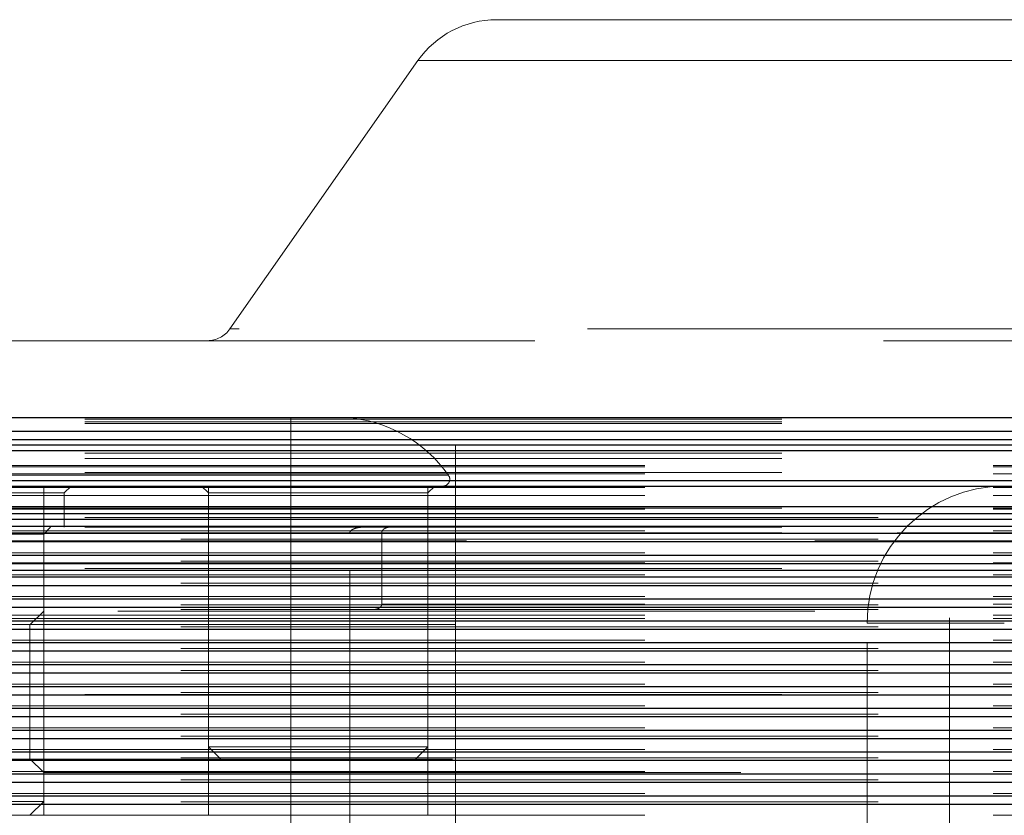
# Model space of a CAD drawing. Header units: millimetres. Extents: x 8 to 290, y 2 to 202.
# Tile 78 of 104: x 256.1 to 257.89, y 103.27 to 104.72. Entities that reach past the tile are written whole.
import ezdxf

# ---------------------------------------------------------------- set-up
doc = ezdxf.new("R2010")
doc.units = ezdxf.units.MM
doc.linetypes.add('HIDDEN', pattern=[1.905, 1.27, -0.635])
doc.styles.add('SLDTEXTSTYLE2', font='TXT', dxfattribs={"width": 0.605})
doc.dimstyles.new('SLDDIMSTYLE2', dxfattribs={"dimtxt": 2.568319, "dimasz": 3, "dimexe": 0, "dimexo": 0.0625, "dimgap": 0.64208, "dimtad": 1, "dimlfac": 20, "dimrnd": 1e-09, "dimzin": 12, "dimdsep": 46, "dimtxsty": 'SLDTEXTSTYLE2', "dimsah": 1, "dimcen": 0.09, "dimadec": 0, "dimazin": 3, "dimtfac": 1, "dimtofl": 0, "dimtmove": 0, "dimatfit": 3, "dimfxl": 1, "dimfrac": 2, "dimtolj": 1, "dimtzin": 12, "dimarcsym": 0})

# ---------------------------------------------------------------- blocks, each defined once
blk = doc.blocks.new('_D_11')
at = {"color": 7, "linetype": 'Continuous', "lineweight": 0}
blk.add_line((191.0416, 87.5654), (259.6416, 87.5654), dxfattribs=at)
at = {"color": 7, "linetype": 'Continuous', "lineweight": 18}
for points in [[(191.0416, 87.5654), (194.0416, 86.8154), (194.0416, 88.3154)], [(259.6416, 87.5654), (256.6416, 88.3154), (256.6416, 86.8154)]]:
    blk.add_solid(points, dxfattribs=at)
at = {"color": 7, "linetype": 'Continuous', "lineweight": 18, "insert": (221.4218, 90.976), "char_height": 2.64583, "attachment_point": 1, "style": 'SLDTEXTSTYLE2'}
blk.add_mtext('1372', dxfattribs=at)

msp = doc.modelspace()

# ---------------------------------------------------------------- linework, layer by layer
at = {"color": 7, "linetype": 'HIDDEN', "lineweight": 18}
for p, q in [((257.91658, 104.72227), (256.96658, 104.72227)), ((256.82323, 104.64765), (256.48079, 104.15859)), ((258.05993, 104.64765), (256.82323, 104.64765)), ((258.05993, 104.64765), (256.82323, 104.64765)), ((258.40237, 104.15859), (256.48079, 104.15859)), ((258.40237, 104.15859), (256.48079, 104.15859)), ((258.94158, 104.13727), (255.94158, 104.13727)), ((189.54158, 103.99434), (258.96658, 103.99434)), ((189.54158, 103.98935), (258.96658, 103.98935)), ((189.54158, 103.98642), (258.96658, 103.98642)), ((256.59158, 103.99727), (256.59158, 103.89198)), ((256.59158, 103.89198), (256.59158, 103.99727)), ((189.54158, 103.97227), (258.96658, 103.97227)), ((258.96658, 103.95727), (189.54158, 103.95727)), ((189.54158, 103.93227), (258.96658, 103.93227)), ((259.14158, 103.93727), (189.71658, 103.93727)), ((258.96658, 103.93727), (189.71658, 103.93727)), ((256.59158, 103.64727), (256.59158, 103.94727)), ((256.59158, 102.44727), (256.59158, 103.94727)), ((256.89158, 103.79727), (256.89158, 103.94727)), ((189.54158, 103.92227), (258.96658, 103.92227)), ((189.54158, 103.89727), (258.96658, 103.89727)), ((259.14158, 103.90977), (189.71658, 103.90977)), ((259.14158, 103.90764), (189.71658, 103.90764)), ((259.14158, 103.8949), (189.71658, 103.8949)), ((258.96658, 103.88227), (189.54158, 103.88227)), ((256.59158, 103.89198), (255.19158, 103.89198)), ((256.59158, 103.87227), (256.59158, 103.89198)), ((256.59158, 103.89198), (256.87901, 103.89198)), ((256.59158, 103.89198), (256.59158, 103.87227)), ((259.14158, 103.86962), (189.71658, 103.86962)), ((256.17908, 103.85977), (255.60408, 103.85977)), ((256.14158, 103.6435), (256.14158, 103.87227)), ((256.17908, 103.85977), (256.19158, 103.87227)), ((256.17908, 103.79727), (256.17908, 103.85977)), ((256.42908, 103.87227), (256.44158, 103.85977)), ((256.44158, 103.87227), (256.44158, 103.39727)), ((256.84158, 103.85977), (256.44158, 103.85977)), ((256.44158, 103.85977), (256.44158, 103.27227)), ((256.59158, 103.87227), (256.59158, 103.19727)), ((256.84158, 103.39727), (256.84158, 103.87227)), ((256.84158, 103.85977), (256.85408, 103.87227)), ((256.84158, 103.27227), (256.84158, 103.85977)), ((256.89158, 103.64652), (256.89158, 103.87227)), ((259.14158, 103.85504), (189.71658, 103.85504)), ((258.96658, 103.83477), (189.54158, 103.83477)), ((189.54158, 103.83227), (258.96658, 103.83227)), ((259.14158, 103.83227), (189.71658, 103.83227)), ((259.14158, 103.8304), (189.71658, 103.8304)), ((189.54158, 103.81525), (258.96658, 103.81525)), ((189.54158, 103.81227), (258.96658, 103.81227)), ((189.71658, 103.81518), (259.14158, 103.81518)), ((259.14158, 103.81227), (189.71658, 103.81227)), ((258.96658, 103.79899), (189.54158, 103.79899)), ((189.54158, 103.79727), (258.96658, 103.79727)), ((189.54158, 103.78727), (258.96658, 103.78727)), ((259.14158, 103.79054), (189.71658, 103.79054)), ((258.96658, 103.78727), (190.14158, 103.78727)), ((256.14158, 103.78477), (256.15408, 103.79727)), ((256.69928, 102.44727), (256.69928, 103.78727)), ((258.96658, 103.78727), (256.69928, 103.78727)), ((256.75741, 103.78727), (256.75741, 103.65727)), ((258.96658, 103.78727), (256.75741, 103.78727)), ((258.96658, 103.77111), (189.54158, 103.77111)), ((189.71658, 103.77533), (259.14158, 103.77533)), ((256.14158, 103.78477), (255.64158, 103.78477)), ((255.64158, 103.77227), (259.09158, 103.77227)), ((256.14158, 103.6435), (256.14158, 103.78477)), ((257.79158, 68.07227), (257.79158, 103.77227)), ((259.14158, 103.75069), (189.71658, 103.75069)), ((189.71658, 103.73547), (259.14158, 103.73547)), ((258.96658, 103.73129), (189.54158, 103.73129)), ((189.54158, 103.72227), (258.54158, 103.72227)), ((258.96658, 103.71928), (189.54158, 103.71928)), ((259.14158, 103.73227), (189.71658, 103.73227)), ((259.14158, 103.71083), (189.71658, 103.71083)), ((258.96658, 103.69138), (189.54158, 103.69138)), ((189.71658, 103.69561), (259.14158, 103.69561)), ((259.14158, 103.67098), (189.71658, 103.67098)), ((258.96658, 103.65155), (189.54158, 103.65155)), ((189.71658, 103.65576), (259.14158, 103.65576)), ((189.71658, 103.64727), (259.14158, 103.64727)), ((256.14158, 103.64427), (256.11658, 103.61927)), ((259.45158, 103.64427), (256.14158, 103.64427)), ((256.14158, 103.35104), (256.14158, 103.6435)), ((259.14158, 103.65727), (256.75741, 103.65727)), ((256.89158, 103.64652), (256.89158, 103.34802)), ((259.14158, 103.63727), (189.71658, 103.63727)), ((259.14158, 103.63112), (189.71658, 103.63112)), ((258.96658, 103.61167), (189.54158, 103.61167)), ((189.71658, 103.6159), (259.14158, 103.6159)), ((256.89158, 103.6202), (255.61658, 103.6202)), ((256.11658, 103.61927), (256.11658, 103.37527)), ((257.64158, 100.41227), (257.64158, 103.62227)), ((257.64158, 103.62227), (257.89158, 103.62227)), ((259.14158, 103.59126), (189.71658, 103.59126)), ((258.96658, 103.57183), (189.54158, 103.57183)), ((189.71658, 103.57604), (259.14158, 103.57604)), ((259.14158, 103.55141), (189.71658, 103.55141)), ((189.71658, 103.53619), (259.14158, 103.53619)), ((258.96658, 103.53196), (189.54158, 103.53196)), ((259.14158, 103.51155), (189.71658, 103.51155)), ((258.96658, 103.49212), (189.54158, 103.49212)), ((189.71658, 103.49633), (259.14158, 103.49633)), ((259.39158, 103.49227), (219.69158, 103.49227)), ((259.14158, 103.47169), (189.71658, 103.47169)), ((258.96658, 103.45224), (189.54158, 103.45224)), ((189.71658, 103.45648), (259.14158, 103.45648)), ((259.14158, 103.43184), (189.71658, 103.43184)), ((258.96658, 103.4124), (189.54158, 103.4124)), ((189.71658, 103.41662), (259.14158, 103.41662)), ((259.14158, 103.39198), (189.71658, 103.39198)), ((256.44158, 103.39727), (256.84158, 103.39727)), ((256.44158, 103.39727), (256.46658, 103.37227)), ((256.81658, 103.37227), (256.84158, 103.39727)), ((189.71658, 103.37676), (259.14158, 103.37676)), ((255.61658, 103.37435), (256.89158, 103.37435)), ((256.11658, 103.37527), (256.14158, 103.35027)), ((258.96658, 103.37253), (189.54158, 103.37253)), ((256.46658, 103.37227), (256.81658, 103.37227)), ((259.14158, 103.35212), (189.71658, 103.35212)), ((256.14158, 103.29727), (256.14158, 103.35104)), ((256.14158, 103.27227), (256.14158, 103.35104)), ((256.14158, 103.35027), (259.45158, 103.35027)), ((256.89158, 103.19727), (256.89158, 103.34802)), ((256.89158, 103.34727), (259.14158, 103.34727)), ((258.96658, 103.33269), (189.54158, 103.33269)), ((189.71658, 103.33691), (259.14158, 103.33691)), ((259.14158, 103.31227), (189.71658, 103.31227)), ((258.96658, 103.29282), (189.54158, 103.29282)), ((189.71658, 103.29705), (259.14158, 103.29705)), ((256.14158, 103.29727), (255.89158, 103.29727)), ((256.11658, 103.27227), (256.14158, 103.29727)), ((259.14158, 103.27241), (189.71658, 103.27241)), ((256.14158, 103.27227), (255.64158, 103.27227)), ((256.84158, 103.27227), (256.44158, 103.27227))]:
    msp.add_line(p, q, dxfattribs=at)
at = {"color": 7, "linetype": 'Continuous', "lineweight": 25}
for p, q in [((186.99158, 103.99727), (261.69158, 103.99727)), ((189.54158, 103.97227), (258.96658, 103.97227)), ((189.54158, 103.95727), (258.96658, 103.95727)), ((189.54158, 103.94727), (258.96658, 103.94727)), ((189.54158, 103.93727), (258.96658, 103.93727)), ((189.54158, 103.88227), (258.96658, 103.88227)), ((190.79158, 103.87227), (258.96658, 103.87227)), ((190.92328, 103.83477), (258.96658, 103.83477)), ((190.94158, 103.82227), (258.96658, 103.82227)), ((190.95406, 103.81227), (258.96658, 103.81227)), ((190.96842, 103.79899), (258.96658, 103.79899)), ((190.98021, 103.78635), (258.96658, 103.78635)), ((190.99244, 103.77111), (258.96658, 103.77111)), ((191.00855, 103.74647), (258.96658, 103.74647)), ((191.01656, 103.73129), (258.96658, 103.73129)), ((191.02199, 103.71928), (258.96658, 103.71928)), ((191.02692, 103.70663), (258.96658, 103.70663)), ((191.03184, 103.69138), (258.96658, 103.69138)), ((191.0376, 103.66673), (258.96658, 103.66673)), ((191.03986, 103.65155), (258.96658, 103.65155)), ((191.04154, 103.62691), (258.96658, 103.62691)), ((191.04158, 103.61167), (258.96658, 103.61167)), ((191.04158, 103.58702), (258.96658, 103.58702)), ((191.04158, 103.57183), (258.96658, 103.57183)), ((191.04158, 103.5472), (258.96658, 103.5472)), ((191.04158, 103.53196), (258.96658, 103.53196)), ((191.04158, 103.50731), (258.96658, 103.50731)), ((191.04158, 103.49212), (258.96658, 103.49212)), ((191.04158, 103.46748), (258.96658, 103.46748)), ((191.04158, 103.45224), (258.96658, 103.45224)), ((191.04158, 103.4276), (258.96658, 103.4276)), ((191.04158, 103.4124), (258.96658, 103.4124)), ((191.04158, 103.38777), (258.96658, 103.38777)), ((191.04158, 103.37253), (258.96658, 103.37253)), ((191.04158, 103.34789), (258.96658, 103.34789)), ((191.04158, 103.33269), (258.96658, 103.33269)), ((191.04158, 103.30805), (258.96658, 103.30805)), ((191.04158, 103.29282), (258.96658, 103.29282))]:
    msp.add_line(p, q, dxfattribs=at)
at = {"color": 7, "linetype": 'HIDDEN', "lineweight": 18}
for centre, radius, start, end in [((256.96658, 104.54727), 0.175, 90, 145), ((256.43983, 104.18727), 0.05, 270, 325), ((256.67475, 103.74784), 0.25, 35.20885, 86.13926), ((256.8688, 103.88477), 0.0125, 270, 35.20885), ((257.89158, 103.62227), 0.25, 90, 180)]:
    msp.add_arc(centre, radius, start, end, dxfattribs=at)
for points, knots in [([(256.69928, 103.78727), (256.69931, 103.78762), (256.69938, 103.78848), (256.70015, 103.79001), (256.70225, 103.7922), (256.708, 103.79531), (256.71517, 103.79701), (256.72067, 103.79721), (256.72235, 103.79727)], [0, 0, 0, 0, 0.035867, 0.0896877, 0.1770661, 0.3614568, 0.8059542, 1, 1, 1, 1]), ([(256.77158, 103.79727), (256.77047, 103.79721), (256.76736, 103.79704), (256.76327, 103.79555), (256.75991, 103.79302), (256.75825, 103.79081), (256.7575, 103.78882), (256.75744, 103.7877), (256.75741, 103.78727)], [0, 0, 0, 0, 0.1902741, 0.5350356, 0.7064233, 0.8453098, 0.9409357, 1, 1, 1, 1]), ([(256.75741, 103.65727), (256.75738, 103.65676), (256.7573, 103.65561), (256.75651, 103.65364), (256.75462, 103.65123), (256.75044, 103.64855), (256.74564, 103.6474), (256.74218, 103.6473), (256.74125, 103.64727)], [0, 0, 0, 0, 0.06606203, 0.14692054, 0.27505954, 0.48475101, 0.8615798, 1, 1, 1, 1])]:
    msp.add_open_spline(points, degree=3, knots=knots, dxfattribs=at)

# ---------------------------------------------------------------- dimensions: what is measured, and where the dimension line sits
at = {"color": 7, "linetype": 'Continuous', "lineweight": 18}
dim = msp.add_linear_dim(base=(259.64158, 87.56538), p1=(191.04158, 103.62227), p2=(259.64158, 103.62227), dimstyle='SLDDIMSTYLE2', dxfattribs=at)
dim.commit()
dim.dimension.update_dxf_attribs({"geometry": '_D_11', "text_midpoint": (225.34158, 87.56538), "dimtype": 160})

doc.saveas('drawing.dxf')
